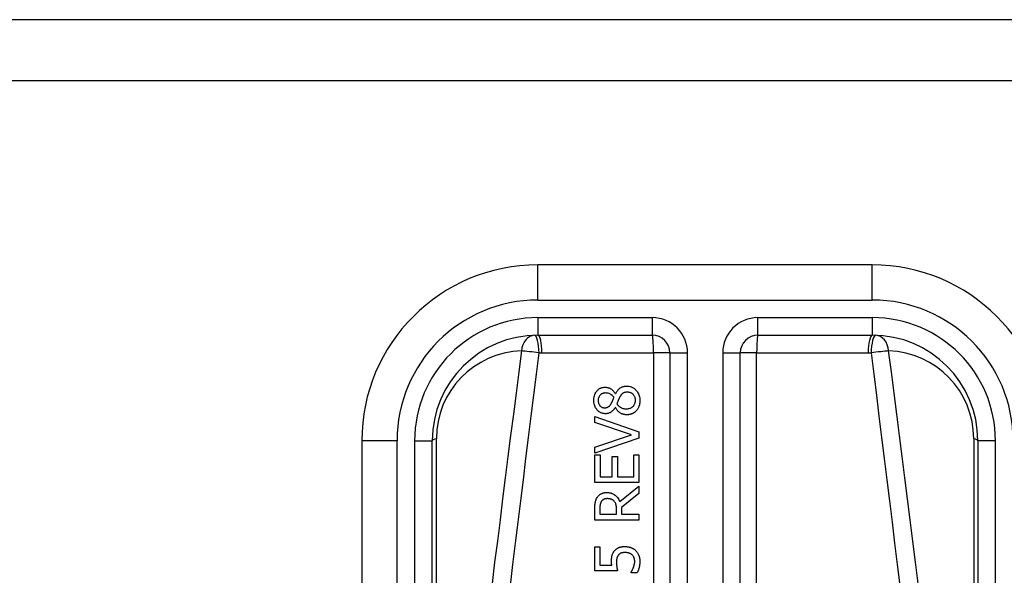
# Model space of a CAD drawing. Header units: inches. Extents: x 11 to 342, y 26 to 169.
# Tile 51 of 80: x 77.307 to 78.408, y 111.34 to 111.962. Entities that reach past the tile are written whole.
import ezdxf

# ---------------------------------------------------------------- set-up
doc = ezdxf.new("R2010")
doc.units = ezdxf.units.IN
doc.header["$MEASUREMENT"] = 0
doc.layers.add('Visible Edges(ANSI)', color=7, linetype='Continuous', lineweight=25)
doc.layers.add('Visible Tangent Edges(ANSI)', color=7, linetype='Continuous', lineweight=25)

msp = doc.modelspace()

# ---------------------------------------------------------------- linework, layer by layer
at = {"layer": 'Visible Edges(ANSI)'}
for p, q in [((82.2244, 111.9619), (10.6194, 111.9619)), ((10.6194, 111.8939), (82.2244, 111.8939)), ((78.2604, 111.6875), (77.8864, 111.6875)), ((77.8864, 111.6088), (78.0144, 111.6088)), ((78.1325, 111.6088), (78.2604, 111.6088)), ((78.0341, 111.5891), (78.0341, 110.9371)), ((78.1128, 110.9371), (78.1128, 111.5891)), ((77.9732, 111.5431), (77.9734, 111.5431)), ((77.9731, 111.5281), (77.9729, 111.5281)), ((77.9502, 111.511), (77.9502, 111.5177)), ((77.9502, 111.5177), (77.9994, 111.5007)), ((77.991, 111.4974), (77.9502, 111.511)), ((77.9994, 111.5007), (77.9994, 111.4936)), ((77.6896, 111.4907), (77.6896, 110.8416)), ((77.7683, 110.8416), (77.7683, 111.4907)), ((77.9502, 111.4837), (77.991, 111.4974)), ((77.9994, 111.4936), (77.9502, 111.4767)), ((78.3785, 111.4907), (78.3785, 110.8416)), ((77.9502, 111.4767), (77.9502, 111.4837)), ((77.9502, 111.4748), (77.956, 111.4748)), ((77.9502, 111.444), (77.9502, 111.4748)), ((77.956, 111.4748), (77.956, 111.4505)), ((77.9695, 111.4505), (77.9695, 111.4731)), ((77.9695, 111.4731), (77.9753, 111.4731)), ((77.9753, 111.4731), (77.9753, 111.4505)), ((77.9936, 111.4505), (77.9936, 111.4748)), ((77.9936, 111.4748), (77.9994, 111.4748)), ((77.9994, 111.4748), (77.9994, 111.444)), ((77.956, 111.4505), (77.9695, 111.4505)), ((77.9753, 111.4505), (77.9936, 111.4505)), ((77.9994, 111.444), (77.9502, 111.444)), ((77.978, 111.4226), (77.9994, 111.4401)), ((77.9994, 111.4401), (77.9994, 111.4316)), ((77.9994, 111.4316), (77.9798, 111.416)), ((77.9502, 111.402), (77.9502, 111.4147)), ((77.9558, 111.415), (77.9558, 111.4085)), ((77.9743, 111.4085), (77.9743, 111.4143)), ((77.9798, 111.416), (77.9798, 111.4085)), ((77.9994, 111.402), (77.9502, 111.402)), ((77.9558, 111.4085), (77.9743, 111.4085)), ((77.9798, 111.4085), (77.9994, 111.4085)), ((77.9994, 111.4085), (77.9994, 111.402)), ((77.9502, 111.3451), (77.9502, 111.3721)), ((77.9502, 111.3721), (77.9559, 111.3721)), ((77.9559, 111.3721), (77.9559, 111.3514)), ((77.9559, 111.3514), (77.9691, 111.3514)), ((77.9755, 111.3451), (77.9502, 111.3451)), ((77.9906, 111.3431), (77.9906, 111.3435)), ((77.9976, 111.3431), (77.9906, 111.3431))]:
    msp.add_line(p, q, dxfattribs=at)
at = {"layer": 'Visible Edges(ANSI)', "flags": 128}
for points in [[(77.949, 111.5358), (77.9491, 111.5372), (77.9492, 111.5385), (77.9494, 111.5398), (77.9497, 111.5411), (77.9501, 111.5424), (77.9506, 111.5436), (77.9511, 111.5446), (77.9517, 111.5455), (77.9523, 111.5463), (77.9528, 111.5469), (77.9533, 111.5474), (77.9538, 111.5479), (77.9544, 111.5483), (77.9549, 111.5487), (77.9555, 111.5491), (77.9561, 111.5494), (77.9568, 111.5497), (77.9574, 111.55), (77.9581, 111.5502), (77.9588, 111.5503), (77.9595, 111.5505), (77.9602, 111.5506), (77.9609, 111.5506), (77.9616, 111.5506)], [(77.9617, 111.5442), (77.9613, 111.5442), (77.9609, 111.5441), (77.9605, 111.5441), (77.9601, 111.544), (77.9597, 111.544), (77.9593, 111.5439), (77.959, 111.5437), (77.9586, 111.5436), (77.9582, 111.5434), (77.9579, 111.5433), (77.9575, 111.5431), (77.9572, 111.5429), (77.9569, 111.5426), (77.9566, 111.5424), (77.9563, 111.5421), (77.956, 111.5418), (77.9556, 111.5414), (77.9552, 111.5409), (77.9549, 111.5402), (77.9545, 111.5394), (77.9542, 111.5385), (77.954, 111.5376), (77.9539, 111.5367), (77.9539, 111.5358)], [(77.9616, 111.5506), (77.962, 111.5506), (77.9625, 111.5506), (77.9629, 111.5506), (77.9634, 111.5505), (77.9638, 111.5504), (77.9642, 111.5503), (77.9647, 111.5502), (77.9651, 111.5501), (77.9655, 111.5499), (77.966, 111.5498), (77.9664, 111.5496), (77.9669, 111.5494), (77.9674, 111.5491), (77.968, 111.5488), (77.9686, 111.5484), (77.9692, 111.548), (77.9698, 111.5475), (77.9704, 111.547), (77.9709, 111.5464), (77.9714, 111.5458), (77.9719, 111.5452), (77.9724, 111.5445), (77.9728, 111.5438), (77.9732, 111.5431)], [(77.9715, 111.5393), (77.9713, 111.5395), (77.9711, 111.5397), (77.971, 111.5399), (77.9708, 111.5402), (77.9706, 111.5404), (77.9704, 111.5406), (77.9702, 111.5408), (77.97, 111.541), (77.9698, 111.5412), (77.9696, 111.5414), (77.9693, 111.5416), (77.9691, 111.5418), (77.9689, 111.542), (77.9687, 111.5422), (77.9684, 111.5423), (77.9682, 111.5425), (77.968, 111.5426), (77.9676, 111.5429), (77.967, 111.5431), (77.9662, 111.5435), (77.9652, 111.5438), (77.964, 111.544), (77.9628, 111.5441), (77.9617, 111.5442)], [(77.9734, 111.5431), (77.9737, 111.5438), (77.9741, 111.5445), (77.9744, 111.5452), (77.9749, 111.5459), (77.9753, 111.5465), (77.9757, 111.5471), (77.9762, 111.5477), (77.9767, 111.5483), (77.9773, 111.5488), (77.9778, 111.5493), (77.9784, 111.5498), (77.9789, 111.5501), (77.9795, 111.5505), (77.98, 111.5507), (77.9806, 111.551), (77.9811, 111.5512), (77.9817, 111.5514), (77.9822, 111.5515), (77.9828, 111.5516), (77.9833, 111.5517), (77.9839, 111.5518), (77.9845, 111.5518), (77.9851, 111.5519), (77.9857, 111.5519)], [(77.9863, 111.5451), (77.9858, 111.5451), (77.9852, 111.5451), (77.9847, 111.545), (77.9842, 111.5449), (77.9836, 111.5448), (77.9831, 111.5447), (77.9826, 111.5445), (77.9822, 111.5443), (77.9818, 111.5441), (77.9814, 111.5438), (77.9811, 111.5436), (77.9808, 111.5434), (77.9805, 111.5431), (77.9802, 111.5428), (77.98, 111.5425), (77.9797, 111.5422), (77.9795, 111.5419), (77.9792, 111.5415), (77.979, 111.5412), (77.9787, 111.5408), (77.9785, 111.5404), (77.9783, 111.5401), (77.9781, 111.5397), (77.9778, 111.5393)], [(77.9857, 111.5519), (77.9865, 111.5518), (77.9874, 111.5518), (77.9882, 111.5517), (77.9891, 111.5515), (77.9899, 111.5513), (77.9907, 111.551), (77.9915, 111.5507), (77.9923, 111.5503), (77.993, 111.5499), (77.9938, 111.5494), (77.9945, 111.5489), (77.9951, 111.5484), (77.9957, 111.5478), (77.9964, 111.5471), (77.997, 111.5463), (77.9977, 111.5455), (77.9983, 111.5445), (77.9989, 111.5434), (77.9994, 111.5422), (77.9998, 111.541), (78.0001, 111.5397), (78.0003, 111.5384), (78.0005, 111.5371), (78.0005, 111.5358)], [(77.9956, 111.5359), (77.9956, 111.5367), (77.9955, 111.5375), (77.9954, 111.5382), (77.9952, 111.539), (77.9949, 111.5397), (77.9946, 111.5404), (77.9943, 111.5411), (77.9939, 111.5416), (77.9935, 111.5421), (77.9932, 111.5425), (77.9928, 111.5429), (77.9924, 111.5432), (77.9919, 111.5436), (77.9915, 111.5438), (77.991, 111.5441), (77.9905, 111.5443), (77.99, 111.5445), (77.9895, 111.5447), (77.989, 111.5448), (77.9884, 111.5449), (77.9879, 111.545), (77.9874, 111.545), (77.9868, 111.5451), (77.9863, 111.5451)], [(77.962, 111.521), (77.9613, 111.521), (77.9605, 111.5211), (77.9598, 111.5212), (77.9591, 111.5213), (77.9584, 111.5215), (77.9576, 111.5218), (77.957, 111.522), (77.9563, 111.5224), (77.9556, 111.5227), (77.955, 111.5231), (77.9544, 111.5236), (77.9539, 111.5241), (77.9533, 111.5246), (77.9528, 111.5252), (77.9522, 111.5259), (77.9516, 111.5267), (77.951, 111.5276), (77.9505, 111.5287), (77.95, 111.5298), (77.9497, 111.531), (77.9494, 111.5322), (77.9492, 111.5334), (77.9491, 111.5346), (77.949, 111.5358)], [(77.9539, 111.5358), (77.9539, 111.535), (77.954, 111.5343), (77.9541, 111.5335), (77.9543, 111.5328), (77.9546, 111.5321), (77.9549, 111.5314), (77.9552, 111.5308), (77.9555, 111.5304), (77.9559, 111.5299), (77.9562, 111.5296), (77.9565, 111.5293), (77.9568, 111.5291), (77.9571, 111.5288), (77.9574, 111.5286), (77.9578, 111.5284), (77.9581, 111.5282), (77.9585, 111.5281), (77.9589, 111.528), (77.9593, 111.5278), (77.9597, 111.5278), (77.96, 111.5277), (77.9604, 111.5277), (77.9608, 111.5276), (77.9613, 111.5276)], [(77.9684, 111.5323), (77.9685, 111.5325), (77.9686, 111.5326), (77.9687, 111.5328), (77.9688, 111.533), (77.9689, 111.5332), (77.969, 111.5335), (77.9692, 111.5337), (77.9693, 111.534), (77.9694, 111.5342), (77.9696, 111.5345), (77.9697, 111.5348), (77.9698, 111.5351), (77.97, 111.5355), (77.9701, 111.5358), (77.9703, 111.5361), (77.9704, 111.5365), (77.9706, 111.5368), (77.9707, 111.5372), (77.9709, 111.5375), (77.971, 111.5379), (77.9711, 111.5382), (77.9713, 111.5386), (77.9714, 111.5389), (77.9715, 111.5393)], [(77.9778, 111.5393), (77.9778, 111.5392), (77.9777, 111.539), (77.9776, 111.5388), (77.9775, 111.5387), (77.9774, 111.5385), (77.9773, 111.5383), (77.9772, 111.5381), (77.9771, 111.5379), (77.977, 111.5377), (77.9769, 111.5374), (77.9768, 111.5372), (77.9767, 111.5369), (77.9766, 111.5367), (77.9765, 111.5364), (77.9764, 111.536), (77.9762, 111.5357), (77.9761, 111.5353), (77.9759, 111.535), (77.9758, 111.5346), (77.9756, 111.5341), (77.9754, 111.5337), (77.9752, 111.5332), (77.975, 111.5326), (77.9748, 111.5321)], [(77.9853, 111.5265), (77.9861, 111.5265), (77.9869, 111.5266), (77.9876, 111.5267), (77.9884, 111.5268), (77.9892, 111.5271), (77.9899, 111.5273), (77.9906, 111.5277), (77.9912, 111.528), (77.9918, 111.5284), (77.9923, 111.5288), (77.9928, 111.5292), (77.9932, 111.5296), (77.9936, 111.5301), (77.9939, 111.5305), (77.9942, 111.531), (77.9945, 111.5315), (77.9948, 111.532), (77.995, 111.5325), (77.9952, 111.5331), (77.9953, 111.5336), (77.9954, 111.5342), (77.9955, 111.5348), (77.9956, 111.5353), (77.9956, 111.5359)], [(78.0005, 111.5358), (78.0005, 111.5354), (78.0005, 111.535), (78.0005, 111.5345), (78.0004, 111.5341), (78.0004, 111.5336), (78.0003, 111.5332), (78.0003, 111.5328), (78.0002, 111.5323), (78.0001, 111.5319), (78.0001, 111.5315), (78, 111.5311), (77.9999, 111.5306), (77.9997, 111.5302), (77.9996, 111.5298), (77.9995, 111.5294), (77.9993, 111.529), (77.9991, 111.5285), (77.9989, 111.5279), (77.9986, 111.5273), (77.9982, 111.5266), (77.9978, 111.5259), (77.9973, 111.5253), (77.9968, 111.5246), (77.9963, 111.524)], [(77.9613, 111.5276), (77.9615, 111.5276), (77.9618, 111.5276), (77.962, 111.5277), (77.9623, 111.5277), (77.9626, 111.5277), (77.9628, 111.5278), (77.9631, 111.5278), (77.9633, 111.5279), (77.9636, 111.5279), (77.9638, 111.528), (77.9641, 111.5281), (77.9643, 111.5282), (77.9646, 111.5283), (77.9649, 111.5285), (77.9652, 111.5287), (77.9656, 111.529), (77.966, 111.5293), (77.9664, 111.5296), (77.9668, 111.53), (77.9672, 111.5305), (77.9675, 111.5309), (77.9678, 111.5314), (77.9681, 111.5318), (77.9684, 111.5323)], [(77.9729, 111.5281), (77.9727, 111.5277), (77.9724, 111.5273), (77.9721, 111.5269), (77.9719, 111.5265), (77.9716, 111.5261), (77.9713, 111.5257), (77.971, 111.5253), (77.9707, 111.525), (77.9703, 111.5246), (77.97, 111.5242), (77.9697, 111.5239), (77.9693, 111.5236), (77.9689, 111.5233), (77.9686, 111.523), (77.9681, 111.5227), (77.9676, 111.5224), (77.9671, 111.5221), (77.9665, 111.5218), (77.9658, 111.5215), (77.9651, 111.5213), (77.9643, 111.5212), (77.9635, 111.5211), (77.9628, 111.521), (77.962, 111.521)], [(77.9858, 111.5198), (77.9852, 111.5198), (77.9847, 111.5198), (77.9842, 111.5199), (77.9837, 111.52), (77.9831, 111.5201), (77.9826, 111.5202), (77.9821, 111.5203), (77.9816, 111.5204), (77.9811, 111.5206), (77.9806, 111.5208), (77.9801, 111.521), (77.9795, 111.5213), (77.979, 111.5216), (77.9784, 111.522), (77.9778, 111.5224), (77.9772, 111.5228), (77.9766, 111.5234), (77.976, 111.5239), (77.9754, 111.5246), (77.9749, 111.5252), (77.9744, 111.5259), (77.9739, 111.5266), (77.9735, 111.5274), (77.9731, 111.5281)], [(77.9748, 111.5321), (77.975, 111.5317), (77.9753, 111.5314), (77.9755, 111.531), (77.9758, 111.5307), (77.9761, 111.5304), (77.9764, 111.5301), (77.9767, 111.5298), (77.977, 111.5295), (77.9773, 111.5292), (77.9776, 111.529), (77.978, 111.5287), (77.9783, 111.5285), (77.9787, 111.5282), (77.9792, 111.528), (77.9796, 111.5277), (77.9801, 111.5275), (77.9807, 111.5273), (77.9813, 111.527), (77.982, 111.5269), (77.9826, 111.5267), (77.9833, 111.5266), (77.9839, 111.5265), (77.9846, 111.5265), (77.9853, 111.5265)], [(77.9963, 111.524), (77.996, 111.5237), (77.9957, 111.5235), (77.9954, 111.5232), (77.9951, 111.5229), (77.9947, 111.5227), (77.9944, 111.5224), (77.9941, 111.5222), (77.9937, 111.522), (77.9934, 111.5218), (77.993, 111.5216), (77.9926, 111.5214), (77.9923, 111.5212), (77.9919, 111.521), (77.9915, 111.5209), (77.991, 111.5207), (77.9906, 111.5205), (77.99, 111.5204), (77.9895, 111.5202), (77.9889, 111.5201), (77.9883, 111.52), (77.9876, 111.5199), (77.987, 111.5199), (77.9864, 111.5198), (77.9858, 111.5198)], [(77.9502, 111.4147), (77.9502, 111.4151), (77.9502, 111.4154), (77.9502, 111.4158), (77.9502, 111.4162), (77.9502, 111.4166), (77.9502, 111.417), (77.9502, 111.4174), (77.9502, 111.4178), (77.9503, 111.4182), (77.9503, 111.4186), (77.9503, 111.419), (77.9503, 111.4194), (77.9504, 111.4198), (77.9504, 111.4202), (77.9505, 111.4206), (77.9505, 111.421), (77.9506, 111.4214), (77.9506, 111.4217), (77.9507, 111.4222), (77.9509, 111.423), (77.9512, 111.4239), (77.9516, 111.4251), (77.9521, 111.4262), (77.9528, 111.4272)], [(77.9528, 111.4272), (77.9531, 111.4277), (77.9535, 111.4283), (77.9539, 111.4287), (77.9544, 111.4292), (77.9548, 111.4297), (77.9553, 111.4301), (77.9558, 111.4305), (77.9563, 111.4308), (77.9568, 111.4312), (77.9574, 111.4315), (77.9578, 111.4317), (77.9583, 111.4319), (77.9588, 111.4321), (77.9592, 111.4322), (77.9596, 111.4323), (77.9601, 111.4324), (77.9605, 111.4325), (77.9609, 111.4326), (77.9613, 111.4327), (77.9618, 111.4327), (77.9622, 111.4327), (77.9627, 111.4328), (77.9631, 111.4328), (77.9635, 111.4328)], [(77.9575, 111.4229), (77.9573, 111.4226), (77.9571, 111.4223), (77.957, 111.4219), (77.9568, 111.4216), (77.9567, 111.4213), (77.9566, 111.421), (77.9565, 111.4206), (77.9564, 111.4203), (77.9563, 111.42), (77.9562, 111.4196), (77.9561, 111.4193), (77.9561, 111.4189), (77.956, 111.4186), (77.956, 111.4182), (77.9559, 111.4178), (77.9559, 111.4175), (77.9559, 111.4171), (77.9559, 111.4168), (77.9559, 111.4165), (77.9558, 111.4161), (77.9558, 111.4158), (77.9558, 111.4155), (77.9558, 111.4153), (77.9558, 111.415)], [(77.964, 111.426), (77.9638, 111.426), (77.9635, 111.426), (77.9632, 111.4259), (77.963, 111.4259), (77.9627, 111.4259), (77.9624, 111.4258), (77.9621, 111.4258), (77.9619, 111.4258), (77.9616, 111.4257), (77.9614, 111.4256), (77.9611, 111.4255), (77.9608, 111.4255), (77.9606, 111.4254), (77.9603, 111.4253), (77.9601, 111.4251), (77.9598, 111.425), (77.9595, 111.4248), (77.9592, 111.4246), (77.9589, 111.4244), (77.9586, 111.4241), (77.9583, 111.4238), (77.958, 111.4235), (77.9577, 111.4232), (77.9575, 111.4229)], [(77.9635, 111.4328), (77.964, 111.4328), (77.9645, 111.4328), (77.965, 111.4327), (77.9655, 111.4327), (77.966, 111.4326), (77.9664, 111.4326), (77.9669, 111.4325), (77.9674, 111.4324), (77.9679, 111.4323), (77.9684, 111.4321), (77.9688, 111.432), (77.9693, 111.4318), (77.9697, 111.4316), (77.9703, 111.4314), (77.971, 111.431), (77.9718, 111.4306), (77.9727, 111.43), (77.9736, 111.4292), (77.9745, 111.4283), (77.9754, 111.4272), (77.9762, 111.4262), (77.9769, 111.425), (77.9775, 111.4238), (77.978, 111.4226)], [(77.9718, 111.4232), (77.9716, 111.4234), (77.9713, 111.4236), (77.9711, 111.4238), (77.9709, 111.424), (77.9706, 111.4242), (77.9704, 111.4244), (77.9701, 111.4245), (77.9698, 111.4247), (77.9695, 111.4248), (77.9693, 111.425), (77.969, 111.4251), (77.9687, 111.4252), (77.9684, 111.4253), (77.968, 111.4255), (77.9677, 111.4255), (77.9673, 111.4256), (77.9669, 111.4257), (77.9665, 111.4258), (77.9661, 111.4258), (77.9657, 111.4259), (77.9653, 111.4259), (77.9649, 111.4259), (77.9645, 111.426), (77.964, 111.426)], [(77.9743, 111.4143), (77.9743, 111.4146), (77.9743, 111.4149), (77.9743, 111.4151), (77.9743, 111.4154), (77.9743, 111.4157), (77.9743, 111.416), (77.9743, 111.4163), (77.9742, 111.4166), (77.9742, 111.4169), (77.9742, 111.4172), (77.9742, 111.4174), (77.9741, 111.4177), (77.9741, 111.418), (77.974, 111.4183), (77.974, 111.4186), (77.9739, 111.4189), (77.9739, 111.4191), (77.9738, 111.4194), (77.9737, 111.4198), (77.9735, 111.4204), (77.9732, 111.4211), (77.9728, 111.4218), (77.9723, 111.4225), (77.9718, 111.4232)], [(77.9719, 111.3673), (77.9723, 111.3678), (77.9727, 111.3683), (77.9731, 111.3687), (77.9736, 111.3692), (77.9741, 111.3696), (77.9746, 111.3699), (77.9751, 111.3703), (77.9757, 111.3706), (77.9762, 111.3709), (77.9767, 111.3712), (77.9773, 111.3714), (77.9778, 111.3716), (77.9783, 111.3717), (77.9788, 111.3718), (77.9793, 111.372), (77.9798, 111.372), (77.9802, 111.3721), (77.9807, 111.3722), (77.9812, 111.3723), (77.9817, 111.3723), (77.9822, 111.3723), (77.9827, 111.3724), (77.9832, 111.3724), (77.9837, 111.3724)], [(77.9837, 111.3724), (77.9842, 111.3724), (77.9847, 111.3723), (77.9852, 111.3723), (77.9857, 111.3723), (77.9862, 111.3722), (77.9867, 111.3722), (77.9871, 111.3721), (77.9876, 111.372), (77.9881, 111.3719), (77.9886, 111.3718), (77.989, 111.3717), (77.9895, 111.3715), (77.99, 111.3714), (77.9904, 111.3712), (77.9909, 111.371), (77.9914, 111.3708), (77.9919, 111.3706), (77.9924, 111.3703), (77.9929, 111.37), (77.9935, 111.3697), (77.994, 111.3693), (77.9945, 111.3689), (77.9951, 111.3685), (77.9956, 111.368)], [(77.9956, 111.368), (77.9961, 111.3675), (77.9966, 111.367), (77.9971, 111.3664), (77.9975, 111.3658), (77.9979, 111.3652), (77.9983, 111.3646), (77.9986, 111.3639), (77.999, 111.3632), (77.9992, 111.3626), (77.9994, 111.362), (77.9996, 111.3615), (77.9998, 111.3609), (77.9999, 111.3605), (78, 111.36), (78.0001, 111.3596), (78.0002, 111.3592), (78.0002, 111.3588), (78.0003, 111.3584), (78.0003, 111.358), (78.0004, 111.3576), (78.0004, 111.3572), (78.0004, 111.3568), (78.0004, 111.3564), (78.0004, 111.3559)], [(77.9688, 111.3559), (77.9688, 111.3563), (77.9688, 111.3566), (77.9688, 111.357), (77.9688, 111.3573), (77.9688, 111.3577), (77.9688, 111.3581), (77.9689, 111.3585), (77.9689, 111.3588), (77.9689, 111.3592), (77.969, 111.3596), (77.969, 111.3599), (77.969, 111.3603), (77.9691, 111.3607), (77.9692, 111.361), (77.9692, 111.3614), (77.9693, 111.3618), (77.9694, 111.3621), (77.9695, 111.3625), (77.9696, 111.363), (77.9699, 111.3638), (77.9702, 111.3646), (77.9707, 111.3655), (77.9712, 111.3664), (77.9719, 111.3673)], [(77.9766, 111.3629), (77.9764, 111.3626), (77.9762, 111.3624), (77.976, 111.3621), (77.9758, 111.3618), (77.9757, 111.3615), (77.9755, 111.3612), (77.9754, 111.3609), (77.9752, 111.3606), (77.9751, 111.3603), (77.975, 111.36), (77.9749, 111.3597), (77.9748, 111.3593), (77.9747, 111.359), (77.9747, 111.3586), (77.9746, 111.3583), (77.9745, 111.3579), (77.9745, 111.3575), (77.9745, 111.3572), (77.9744, 111.3568), (77.9744, 111.3564), (77.9744, 111.356), (77.9743, 111.3556), (77.9743, 111.3552), (77.9743, 111.3548)], [(77.9837, 111.3657), (77.9834, 111.3657), (77.9832, 111.3657), (77.9829, 111.3656), (77.9826, 111.3656), (77.9823, 111.3656), (77.9821, 111.3656), (77.9818, 111.3656), (77.9815, 111.3655), (77.9813, 111.3655), (77.981, 111.3654), (77.9807, 111.3654), (77.9805, 111.3653), (77.9802, 111.3652), (77.98, 111.3652), (77.9798, 111.3651), (77.9795, 111.365), (77.9793, 111.3649), (77.979, 111.3648), (77.9786, 111.3646), (77.9782, 111.3643), (77.9778, 111.364), (77.9774, 111.3637), (77.977, 111.3633), (77.9766, 111.3629)], [(77.9917, 111.3632), (77.9915, 111.3633), (77.9913, 111.3635), (77.9911, 111.3636), (77.9909, 111.3638), (77.9906, 111.3639), (77.9904, 111.3641), (77.9902, 111.3642), (77.99, 111.3643), (77.9897, 111.3645), (77.9895, 111.3646), (77.9892, 111.3647), (77.989, 111.3648), (77.9887, 111.3649), (77.9885, 111.365), (77.9882, 111.365), (77.9879, 111.3651), (77.9876, 111.3652), (77.9872, 111.3653), (77.9867, 111.3654), (77.9862, 111.3655), (77.9857, 111.3656), (77.9851, 111.3656), (77.9844, 111.3657), (77.9837, 111.3657)], [(77.9947, 111.3561), (77.9947, 111.3563), (77.9947, 111.3565), (77.9947, 111.3568), (77.9947, 111.357), (77.9946, 111.3573), (77.9946, 111.3575), (77.9946, 111.3577), (77.9945, 111.358), (77.9945, 111.3582), (77.9944, 111.3584), (77.9944, 111.3587), (77.9943, 111.3589), (77.9943, 111.3591), (77.9942, 111.3593), (77.9941, 111.3596), (77.994, 111.3598), (77.9939, 111.36), (77.9938, 111.3604), (77.9936, 111.3608), (77.9934, 111.3612), (77.993, 111.3617), (77.9926, 111.3622), (77.9922, 111.3627), (77.9917, 111.3632)], [(77.9691, 111.3514), (77.969, 111.3516), (77.969, 111.3517), (77.969, 111.3519), (77.969, 111.3521), (77.969, 111.3522), (77.969, 111.3524), (77.9689, 111.3525), (77.9689, 111.3527), (77.9689, 111.3528), (77.9689, 111.353), (77.9689, 111.3532), (77.9689, 111.3533), (77.9689, 111.3535), (77.9689, 111.3536), (77.9688, 111.3538), (77.9688, 111.354), (77.9688, 111.3542), (77.9688, 111.3544), (77.9688, 111.3547), (77.9688, 111.3549), (77.9688, 111.3551), (77.9688, 111.3554), (77.9688, 111.3556), (77.9688, 111.3559)], [(77.9743, 111.3548), (77.9743, 111.3544), (77.9743, 111.3539), (77.9744, 111.3535), (77.9744, 111.3531), (77.9744, 111.3526), (77.9744, 111.3522), (77.9745, 111.3517), (77.9745, 111.3513), (77.9746, 111.3509), (77.9746, 111.3504), (77.9747, 111.35), (77.9747, 111.3495), (77.9748, 111.3491), (77.9749, 111.3486), (77.9749, 111.3482), (77.975, 111.3478), (77.9751, 111.3474), (77.9752, 111.347), (77.9752, 111.3466), (77.9753, 111.3462), (77.9754, 111.3459), (77.9754, 111.3456), (77.9755, 111.3453), (77.9755, 111.3451)], [(77.9906, 111.3435), (77.9907, 111.3436), (77.9908, 111.3438), (77.9909, 111.3439), (77.991, 111.344), (77.9911, 111.3442), (77.9912, 111.3443), (77.9913, 111.3445), (77.9914, 111.3447), (77.9915, 111.3449), (77.9916, 111.3451), (77.9917, 111.3453), (77.9918, 111.3455), (77.9919, 111.3457), (77.992, 111.3459), (77.9922, 111.3462), (77.9923, 111.3464), (77.9924, 111.3467), (77.9925, 111.347), (77.9926, 111.3473), (77.9928, 111.3476), (77.9929, 111.3479), (77.993, 111.3482), (77.9931, 111.3485), (77.9933, 111.3488)], [(77.9933, 111.3488), (77.9933, 111.349), (77.9934, 111.3492), (77.9935, 111.3494), (77.9936, 111.3497), (77.9936, 111.3499), (77.9937, 111.3501), (77.9937, 111.3503), (77.9938, 111.3505), (77.9939, 111.3507), (77.9939, 111.3509), (77.994, 111.3511), (77.9941, 111.3513), (77.9941, 111.3515), (77.9942, 111.3517), (77.9942, 111.352), (77.9943, 111.3522), (77.9943, 111.3524), (77.9944, 111.3526), (77.9944, 111.3529), (77.9945, 111.3534), (77.9946, 111.3539), (77.9947, 111.3545), (77.9947, 111.3552), (77.9947, 111.3561)], [(78.0004, 111.3559), (78.0004, 111.3554), (78.0004, 111.3549), (78.0004, 111.3544), (78.0003, 111.3538), (78.0003, 111.3533), (78.0003, 111.3528), (78.0002, 111.3523), (78.0001, 111.3518), (78.0001, 111.3513), (78, 111.3507), (77.9999, 111.3502), (77.9998, 111.3497), (77.9997, 111.3492), (77.9996, 111.3487), (77.9994, 111.3482), (77.9993, 111.3476), (77.9991, 111.3471), (77.999, 111.3465), (77.9988, 111.3459), (77.9986, 111.3454), (77.9984, 111.3448), (77.9981, 111.3442), (77.9979, 111.3436), (77.9976, 111.3431)]]:
    msp.add_lwpolyline(points, dxfattribs=at)
at = {"layer": 'Visible Edges(ANSI)'}
for centre, radius, start, end in [((77.8864, 111.4907), 0.1969, 90, 180), ((78.2604, 111.4907), 0.1969, 0, 90), ((77.8864, 111.4907), 0.1181, 90, 180), ((78.0144, 111.5891), 0.0197, 0, 90), ((78.1325, 111.5891), 0.0197, 90, 180), ((78.2604, 111.4907), 0.1181, 0, 90)]:
    msp.add_arc(centre, radius, start, end, dxfattribs=at)
at = {"layer": 'Visible Tangent Edges(ANSI)'}
for p, q in [((77.8864, 111.6481), (77.8864, 111.6875)), ((78.2604, 111.6481), (78.2604, 111.6875)), ((77.8864, 111.6481), (78.2604, 111.6481)), ((77.8864, 111.6284), (77.8864, 111.6088)), ((78.0144, 111.6284), (77.8864, 111.6284)), ((78.0144, 111.6284), (78.0144, 111.6088)), ((78.1325, 111.6088), (78.1325, 111.6284)), ((78.2604, 111.6284), (78.1325, 111.6284)), ((78.2604, 111.6284), (78.2604, 111.6088)), ((77.8909, 111.5891), (78.0158, 111.5891)), ((78.0158, 111.5891), (78.0158, 110.9371)), ((78.0341, 111.5891), (78.0158, 111.5891)), ((78.0341, 111.5891), (78.0537, 111.5891)), ((78.0537, 110.9371), (78.0537, 111.5891)), ((78.0931, 111.5891), (78.1128, 111.5891)), ((78.0931, 111.5891), (78.0931, 110.9371)), ((78.1311, 111.5891), (78.1128, 111.5891)), ((78.1311, 111.5891), (78.2559, 111.5891)), ((78.1311, 110.9371), (78.1311, 111.5891)), ((77.7289, 111.4907), (77.6896, 111.4907)), ((77.7289, 110.8416), (77.7289, 111.4907)), ((77.7486, 111.4907), (77.7683, 111.4907)), ((77.7486, 111.4907), (77.7486, 110.8416)), ((77.7729, 110.9438), (77.7729, 111.493)), ((78.3739, 111.493), (78.3739, 110.9438)), ((78.3982, 111.4907), (78.3785, 111.4907)), ((78.3982, 110.8416), (78.3982, 111.4907))]:
    msp.add_line(p, q, dxfattribs=at)
at = {"layer": 'Visible Tangent Edges(ANSI)', "flags": 128}
for points in [[(77.8681, 111.5913), (77.8651, 111.5677), (77.862, 111.544), (77.859, 111.5204), (77.856, 111.4967), (77.853, 111.4731), (77.85, 111.4494), (77.847, 111.4258), (77.8441, 111.4021), (77.8411, 111.3784), (77.8381, 111.3548), (77.8352, 111.3311)], [(77.8557, 111.3288), (77.8586, 111.3524), (77.8615, 111.3761), (77.8644, 111.3998), (77.8673, 111.4234), (77.8702, 111.4471), (77.8731, 111.4707), (77.876, 111.4944), (77.8789, 111.5181), (77.8819, 111.5417), (77.8848, 111.5654), (77.8878, 111.589)], [(77.8878, 111.589), (77.8879, 111.589), (77.888, 111.589), (77.8882, 111.589), (77.8883, 111.589), (77.8884, 111.589), (77.8886, 111.589), (77.8887, 111.5891), (77.8888, 111.5891), (77.889, 111.5891), (77.8891, 111.5891), (77.8892, 111.5891), (77.8893, 111.5891), (77.8895, 111.5891), (77.8896, 111.5891), (77.8897, 111.5891), (77.8899, 111.5891), (77.89, 111.5891), (77.8901, 111.5891), (77.8903, 111.5891), (77.8904, 111.5891), (77.8905, 111.5891), (77.8906, 111.5891), (77.8908, 111.5891), (77.8909, 111.5891)], [(78.2559, 111.5891), (78.256, 111.5891), (78.2562, 111.5891), (78.2563, 111.5891), (78.2564, 111.5891), (78.2566, 111.5891), (78.2567, 111.5891), (78.2568, 111.5891), (78.257, 111.5891), (78.2571, 111.5891), (78.2572, 111.5891), (78.2574, 111.5891), (78.2575, 111.5891), (78.2576, 111.5891), (78.2577, 111.5891), (78.2579, 111.5891), (78.258, 111.5891), (78.2581, 111.5891), (78.2583, 111.589), (78.2584, 111.589), (78.2585, 111.589), (78.2587, 111.589), (78.2588, 111.589), (78.2589, 111.589), (78.259, 111.589)], [(78.259, 111.589), (78.262, 111.5654), (78.265, 111.5417), (78.2679, 111.5181), (78.2708, 111.4944), (78.2738, 111.4707), (78.2767, 111.4471), (78.2796, 111.4234), (78.2825, 111.3998), (78.2854, 111.3761), (78.2882, 111.3524), (78.2911, 111.3288)], [(78.3116, 111.3311), (78.3087, 111.3548), (78.3057, 111.3784), (78.3028, 111.4021), (78.2998, 111.4258), (78.2968, 111.4494), (78.2938, 111.4731), (78.2908, 111.4967), (78.2878, 111.5204), (78.2848, 111.544), (78.2818, 111.5677), (78.2787, 111.5913)]]:
    msp.add_lwpolyline(points, dxfattribs=at)
at = {"layer": 'Visible Tangent Edges(ANSI)'}
for centre, radius, start, end in [((77.8864, 111.4907), 0.1575, 90, 180), ((78.2604, 111.4907), 0.1575, 0, 90), ((77.8864, 111.4907), 0.1378, 90, 180), ((78.0144, 111.5891), 0.0394, 0, 90), ((78.1325, 111.5891), 0.0394, 90, 180), ((78.2604, 111.4907), 0.1378, 0, 90), ((77.8713, 111.493), 0.0984, 91.8663, 180), ((78.2755, 111.493), 0.0984, 0, 88.1337)]:
    msp.add_arc(centre, radius, start, end, dxfattribs=at)
for centre, major_axis, ratio, start_param, end_param in [((77.8832, 111.589), (-0.0006, 0.0197), 0.770235, 0, 1.427427), ((77.8832, 111.589), (-0.0006, 0.0197), 0.232745, 4.704805, 6.283185), ((77.8864, 111.5891), (0, 0.0197), 0.228742, 4.712389, 6.283185), ((78.0144, 111.5891), (0, 0.0197), 0.07065, 4.712389, 6.283185), ((78.1325, 111.5891), (0, 0.0197), 0.07065, 0, 1.570796), ((78.2604, 111.5891), (0, 0.0197), 0.228742, 0, 1.570796), ((78.2636, 111.589), (0.0006, 0.0197), 0.232745, 0, 1.57838), ((78.2636, 111.589), (0.0006, 0.0197), 0.770235, 4.855758, 6.283185), ((77.8832, 111.589), (0.0195, -0.0025), 0.030516, 1.33773, 2.458093), ((78.2636, 111.589), (0.0195, 0.0025), 0.030516, 0.6835, 1.803862), ((77.788, 111.4907), (-0.0197, 0), 0.183721, 5.58589, 6.283185), ((78.3588, 111.4907), (0.0197, 0), 0.183721, 0, 0.697296)]:
    msp.add_ellipse(centre, major_axis=major_axis, ratio=ratio, start_param=start_param, end_param=end_param, dxfattribs=at)

doc.saveas('drawing.dxf')
